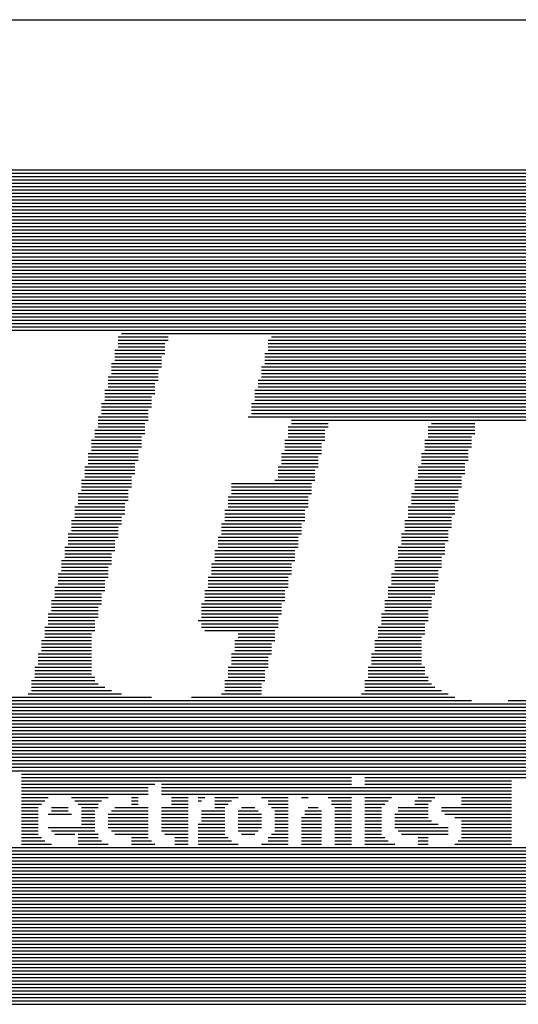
# Model space of a CAD drawing. Extents: x 0.2 to 21.7, y 0.2 to 7.8.
# Tile 8 of 23: x 6.082 to 6.381, y 1.01 to 1.6. Entities that reach past the tile are written whole.
import ezdxf

# ---------------------------------------------------------------- set-up
doc = ezdxf.new("R2010")
doc.units = 0
doc.layers.add('MECHANICAL16', color=56, linetype='CONTINUOUS')

msp = doc.modelspace()

# ---------------------------------------------------------------- linework, layer by layer
at = {"layer": 'MECHANICAL16'}
for p, q in [((5.6, 1.6), (7, 1.6)), ((5.803, 1.506), (6.895, 1.506)), ((5.809, 1.508), (6.895, 1.508)), ((5.821, 1.51), (6.895, 1.51)), ((5.787, 1.5), (6.895, 1.5)), ((5.791, 1.502), (6.895, 1.502)), ((5.797, 1.504), (6.895, 1.504)), ((5.775, 1.494), (6.895, 1.494)), ((5.779, 1.496), (6.895, 1.496)), ((5.783, 1.498), (6.895, 1.498)), ((5.765, 1.488), (6.895, 1.488)), ((5.769, 1.49), (6.895, 1.49)), ((5.771, 1.492), (6.895, 1.492)), ((5.759, 1.482), (6.895, 1.482)), ((5.761, 1.484), (6.895, 1.484)), ((5.763, 1.486), (6.895, 1.486)), ((5.751, 1.476), (6.895, 1.476)), ((5.753, 1.478), (6.895, 1.478)), ((5.755, 1.48), (6.895, 1.48)), ((5.745, 1.47), (6.895, 1.47)), ((5.747, 1.472), (6.895, 1.472)), ((5.749, 1.474), (6.895, 1.474)), ((5.741, 1.464), (6.895, 1.464)), ((5.743, 1.466), (6.895, 1.466)), ((5.745, 1.468), (6.895, 1.468)), ((5.737, 1.46), (6.895, 1.46)), ((5.737, 1.458), (6.895, 1.458)), ((5.739, 1.462), (6.895, 1.462)), ((5.731, 1.452), (6.895, 1.452)), ((5.733, 1.454), (6.895, 1.454)), ((5.735, 1.456), (6.895, 1.456)), ((5.729, 1.448), (6.895, 1.448)), ((5.729, 1.446), (6.895, 1.446)), ((5.731, 1.45), (6.895, 1.45)), ((5.725, 1.442), (6.895, 1.442)), ((5.725, 1.44), (6.895, 1.44)), ((5.727, 1.444), (6.895, 1.444)), ((5.723, 1.436), (6.895, 1.436)), ((5.723, 1.434), (6.895, 1.434)), ((5.725, 1.438), (6.895, 1.438)), ((5.719, 1.428), (6.895, 1.428)), ((5.721, 1.432), (6.895, 1.432)), ((5.721, 1.43), (6.895, 1.43)), ((5.717, 1.422), (6.895, 1.422)), ((5.719, 1.426), (6.895, 1.426)), ((5.719, 1.424), (6.895, 1.424)), ((5.717, 1.42), (6.895, 1.42)), ((5.717, 1.418), (6.895, 1.418)), ((5.715, 1.414), (6.895, 1.414)), ((5.717, 1.416), (6.895, 1.416)), ((6.143, 1.412), (6.895, 1.412)), ((6.141, 1.41), (6.171, 1.41)), ((6.141, 1.408), (6.171, 1.408)), ((6.141, 1.406), (6.169, 1.406)), ((6.231, 1.408), (6.895, 1.408)), ((6.231, 1.406), (6.895, 1.406)), ((6.233, 1.41), (6.895, 1.41)), ((6.139, 1.402), (6.169, 1.402)), ((6.139, 1.4), (6.169, 1.4)), ((6.141, 1.404), (6.169, 1.404)), ((6.229, 1.4), (6.895, 1.4)), ((6.231, 1.404), (6.895, 1.404)), ((6.231, 1.402), (6.895, 1.402)), ((6.137, 1.394), (6.167, 1.394)), ((6.139, 1.398), (6.167, 1.398)), ((6.139, 1.396), (6.167, 1.396)), ((6.229, 1.398), (6.895, 1.398)), ((6.229, 1.396), (6.895, 1.396)), ((6.229, 1.394), (6.895, 1.394)), ((6.137, 1.392), (6.167, 1.392)), ((6.137, 1.39), (6.165, 1.39)), ((6.137, 1.388), (6.165, 1.388)), ((6.227, 1.392), (6.895, 1.392)), ((6.227, 1.39), (6.895, 1.39)), ((6.227, 1.388), (6.895, 1.388)), ((6.135, 1.386), (6.165, 1.386)), ((6.135, 1.384), (6.165, 1.384)), ((6.135, 1.382), (6.163, 1.382)), ((6.225, 1.384), (6.895, 1.384)), ((6.225, 1.382), (6.895, 1.382)), ((6.227, 1.386), (6.895, 1.386)), ((6.133, 1.378), (6.163, 1.378)), ((6.133, 1.376), (6.163, 1.376)), ((6.135, 1.38), (6.163, 1.38)), ((6.223, 1.378), (6.895, 1.378)), ((6.223, 1.376), (6.895, 1.376)), ((6.225, 1.38), (6.895, 1.38)), ((6.131, 1.37), (6.161, 1.37)), ((6.133, 1.374), (6.161, 1.374)), ((6.133, 1.372), (6.161, 1.372)), ((6.221, 1.37), (6.895, 1.37)), ((6.223, 1.374), (6.895, 1.374)), ((6.223, 1.372), (6.895, 1.372)), ((6.131, 1.368), (6.161, 1.368)), ((6.131, 1.366), (6.159, 1.366)), ((6.131, 1.364), (6.159, 1.364)), ((6.221, 1.368), (6.895, 1.368)), ((6.221, 1.366), (6.895, 1.366)), ((6.221, 1.364), (6.645, 1.364)), ((6.129, 1.362), (6.159, 1.362)), ((6.129, 1.36), (6.159, 1.36)), ((6.129, 1.358), (6.157, 1.358)), ((6.219, 1.362), (6.633, 1.362)), ((6.245, 1.36), (6.627, 1.36)), ((6.245, 1.358), (6.267, 1.358)), ((6.329, 1.358), (6.355, 1.358)), ((6.127, 1.354), (6.157, 1.354)), ((6.127, 1.352), (6.157, 1.352)), ((6.129, 1.356), (6.157, 1.356)), ((6.243, 1.356), (6.267, 1.356)), ((6.243, 1.354), (6.265, 1.354)), ((6.243, 1.352), (6.265, 1.352)), ((6.327, 1.356), (6.355, 1.356)), ((6.327, 1.354), (6.355, 1.354)), ((6.327, 1.352), (6.355, 1.352)), ((6.125, 1.348), (6.155, 1.348)), ((6.125, 1.346), (6.155, 1.346)), ((6.127, 1.35), (6.155, 1.35)), ((6.241, 1.348), (6.265, 1.348)), ((6.241, 1.346), (6.263, 1.346)), ((6.243, 1.35), (6.265, 1.35)), ((6.325, 1.348), (6.353, 1.348)), ((6.325, 1.346), (6.353, 1.346)), ((6.327, 1.35), (6.353, 1.35)), ((6.123, 1.34), (6.153, 1.34)), ((6.125, 1.344), (6.155, 1.344)), ((6.125, 1.342), (6.153, 1.342)), ((6.239, 1.34), (6.263, 1.34)), ((6.241, 1.344), (6.263, 1.344)), ((6.241, 1.342), (6.263, 1.342)), ((6.323, 1.34), (6.351, 1.34)), ((6.325, 1.344), (6.353, 1.344)), ((6.325, 1.342), (6.351, 1.342)), ((6.123, 1.338), (6.153, 1.338)), ((6.123, 1.336), (6.153, 1.336)), ((6.123, 1.334), (6.151, 1.334)), ((6.239, 1.338), (6.261, 1.338)), ((6.239, 1.336), (6.261, 1.336)), ((6.239, 1.334), (6.261, 1.334)), ((6.323, 1.338), (6.351, 1.338)), ((6.323, 1.336), (6.351, 1.336)), ((6.323, 1.334), (6.349, 1.334)), ((6.121, 1.332), (6.151, 1.332)), ((6.121, 1.33), (6.151, 1.33)), ((6.121, 1.328), (6.151, 1.328)), ((6.237, 1.332), (6.261, 1.332)), ((6.237, 1.33), (6.259, 1.33)), ((6.237, 1.328), (6.259, 1.328)), ((6.321, 1.332), (6.349, 1.332)), ((6.321, 1.33), (6.349, 1.33)), ((6.321, 1.328), (6.349, 1.328)), ((6.119, 1.324), (6.149, 1.324)), ((6.119, 1.322), (6.149, 1.322)), ((6.121, 1.326), (6.149, 1.326)), ((6.209, 1.322), (6.257, 1.322)), ((6.235, 1.324), (6.259, 1.324)), ((6.237, 1.326), (6.259, 1.326)), ((6.319, 1.324), (6.347, 1.324)), ((6.319, 1.322), (6.347, 1.322)), ((6.321, 1.326), (6.347, 1.326)), ((6.117, 1.316), (6.147, 1.316)), ((6.119, 1.32), (6.149, 1.32)), ((6.119, 1.318), (6.147, 1.318)), ((6.209, 1.32), (6.257, 1.32)), ((6.209, 1.318), (6.257, 1.318)), ((6.209, 1.316), (6.257, 1.316)), ((6.317, 1.316), (6.345, 1.316)), ((6.319, 1.32), (6.347, 1.32)), ((6.319, 1.318), (6.345, 1.318)), ((6.117, 1.314), (6.147, 1.314)), ((6.117, 1.312), (6.147, 1.312)), ((6.117, 1.31), (6.145, 1.31)), ((6.207, 1.314), (6.255, 1.314)), ((6.207, 1.312), (6.255, 1.312)), ((6.207, 1.31), (6.255, 1.31)), ((6.317, 1.314), (6.345, 1.314)), ((6.317, 1.312), (6.345, 1.312)), ((6.317, 1.31), (6.343, 1.31)), ((6.115, 1.308), (6.145, 1.308)), ((6.115, 1.306), (6.145, 1.306)), ((6.115, 1.304), (6.145, 1.304)), ((6.205, 1.306), (6.253, 1.306)), ((6.205, 1.304), (6.253, 1.304)), ((6.207, 1.308), (6.255, 1.308)), ((6.315, 1.308), (6.343, 1.308)), ((6.315, 1.306), (6.343, 1.306)), ((6.315, 1.304), (6.343, 1.304)), ((6.113, 1.3), (6.143, 1.3)), ((6.115, 1.302), (6.143, 1.302)), ((6.205, 1.302), (6.253, 1.302)), ((6.205, 1.3), (6.253, 1.3)), ((6.313, 1.3), (6.341, 1.3)), ((6.315, 1.302), (6.341, 1.302)), ((6.113, 1.298), (6.143, 1.298)), ((6.113, 1.296), (6.141, 1.296)), ((6.113, 1.294), (6.141, 1.294)), ((6.203, 1.298), (6.251, 1.298)), ((6.203, 1.296), (6.251, 1.296)), ((6.203, 1.294), (6.251, 1.294)), ((6.313, 1.298), (6.341, 1.298)), ((6.313, 1.296), (6.341, 1.296)), ((6.313, 1.294), (6.339, 1.294)), ((6.111, 1.292), (6.141, 1.292)), ((6.111, 1.29), (6.141, 1.29)), ((6.111, 1.288), (6.139, 1.288)), ((6.201, 1.29), (6.249, 1.29)), ((6.201, 1.288), (6.249, 1.288)), ((6.203, 1.292), (6.251, 1.292)), ((6.311, 1.292), (6.339, 1.292)), ((6.311, 1.29), (6.339, 1.29)), ((6.311, 1.288), (6.339, 1.288)), ((6.109, 1.284), (6.139, 1.284)), ((6.109, 1.282), (6.139, 1.282)), ((6.111, 1.286), (6.139, 1.286)), ((6.199, 1.282), (6.247, 1.282)), ((6.201, 1.286), (6.249, 1.286)), ((6.201, 1.284), (6.249, 1.284)), ((6.309, 1.284), (6.337, 1.284)), ((6.309, 1.282), (6.337, 1.282)), ((6.311, 1.286), (6.337, 1.286)), ((6.107, 1.276), (6.137, 1.276)), ((6.109, 1.28), (6.137, 1.28)), ((6.109, 1.278), (6.137, 1.278)), ((6.199, 1.28), (6.247, 1.28)), ((6.199, 1.278), (6.247, 1.278)), ((6.199, 1.276), (6.247, 1.276)), ((6.307, 1.276), (6.335, 1.276)), ((6.309, 1.28), (6.337, 1.28)), ((6.309, 1.278), (6.335, 1.278)), ((6.107, 1.274), (6.137, 1.274)), ((6.107, 1.272), (6.135, 1.272)), ((6.107, 1.27), (6.135, 1.27)), ((6.197, 1.274), (6.245, 1.274)), ((6.197, 1.272), (6.245, 1.272)), ((6.197, 1.27), (6.245, 1.27)), ((6.307, 1.274), (6.335, 1.274)), ((6.307, 1.272), (6.335, 1.272)), ((6.307, 1.27), (6.333, 1.27)), ((6.105, 1.268), (6.135, 1.268)), ((6.105, 1.266), (6.135, 1.266)), ((6.105, 1.264), (6.133, 1.264)), ((6.195, 1.266), (6.243, 1.266)), ((6.195, 1.264), (6.243, 1.264)), ((6.197, 1.268), (6.245, 1.268)), ((6.305, 1.268), (6.333, 1.268)), ((6.305, 1.266), (6.333, 1.266)), ((6.305, 1.264), (6.333, 1.264)), ((6.103, 1.26), (6.133, 1.26)), ((6.103, 1.258), (6.133, 1.258)), ((6.105, 1.262), (6.133, 1.262)), ((6.193, 1.258), (6.241, 1.258)), ((6.195, 1.262), (6.243, 1.262)), ((6.195, 1.26), (6.243, 1.26)), ((6.303, 1.26), (6.331, 1.26)), ((6.303, 1.258), (6.331, 1.258)), ((6.305, 1.262), (6.331, 1.262)), ((6.101, 1.252), (6.131, 1.252)), ((6.103, 1.256), (6.131, 1.256)), ((6.103, 1.254), (6.131, 1.254)), ((6.193, 1.256), (6.241, 1.256)), ((6.193, 1.254), (6.241, 1.254)), ((6.193, 1.252), (6.241, 1.252)), ((6.301, 1.252), (6.329, 1.252)), ((6.303, 1.256), (6.331, 1.256)), ((6.303, 1.254), (6.329, 1.254)), ((6.101, 1.25), (6.131, 1.25)), ((6.101, 1.248), (6.129, 1.248)), ((6.101, 1.246), (6.129, 1.246)), ((6.191, 1.25), (6.239, 1.25)), ((6.191, 1.248), (6.239, 1.248)), ((6.191, 1.246), (6.239, 1.246)), ((6.301, 1.25), (6.329, 1.25)), ((6.301, 1.248), (6.329, 1.248)), ((6.301, 1.246), (6.327, 1.246)), ((6.099, 1.244), (6.129, 1.244)), ((6.099, 1.242), (6.129, 1.242)), ((6.099, 1.24), (6.127, 1.24)), ((6.189, 1.24), (6.237, 1.24)), ((6.191, 1.244), (6.239, 1.244)), ((6.191, 1.242), (6.237, 1.242)), ((6.299, 1.244), (6.327, 1.244)), ((6.299, 1.242), (6.327, 1.242)), ((6.299, 1.24), (6.327, 1.24)), ((6.097, 1.236), (6.127, 1.236)), ((6.097, 1.234), (6.127, 1.234)), ((6.099, 1.238), (6.127, 1.238)), ((6.191, 1.238), (6.237, 1.238)), ((6.191, 1.236), (6.237, 1.236)), ((6.193, 1.234), (6.235, 1.234)), ((6.297, 1.236), (6.325, 1.236)), ((6.297, 1.234), (6.325, 1.234)), ((6.299, 1.238), (6.325, 1.238)), ((6.095, 1.228), (6.125, 1.228)), ((6.097, 1.232), (6.125, 1.232)), ((6.097, 1.23), (6.125, 1.23)), ((6.211, 1.228), (6.235, 1.228)), ((6.213, 1.232), (6.235, 1.232)), ((6.213, 1.23), (6.235, 1.23)), ((6.295, 1.228), (6.323, 1.228)), ((6.297, 1.232), (6.325, 1.232)), ((6.297, 1.23), (6.323, 1.23)), ((6.095, 1.226), (6.125, 1.226)), ((6.095, 1.224), (6.125, 1.224)), ((6.095, 1.222), (6.125, 1.222)), ((6.211, 1.226), (6.233, 1.226)), ((6.211, 1.224), (6.233, 1.224)), ((6.211, 1.222), (6.233, 1.222)), ((6.295, 1.226), (6.323, 1.226)), ((6.295, 1.224), (6.323, 1.224)), ((6.295, 1.222), (6.323, 1.222)), ((6.093, 1.22), (6.125, 1.22)), ((6.093, 1.218), (6.125, 1.218)), ((6.093, 1.216), (6.125, 1.216)), ((6.209, 1.22), (6.233, 1.22)), ((6.209, 1.218), (6.231, 1.218)), ((6.209, 1.216), (6.231, 1.216)), ((6.293, 1.22), (6.323, 1.22)), ((6.293, 1.218), (6.323, 1.218)), ((6.293, 1.216), (6.323, 1.216)), ((6.091, 1.212), (6.125, 1.212)), ((6.091, 1.21), (6.125, 1.21)), ((6.093, 1.214), (6.125, 1.214)), ((6.207, 1.212), (6.231, 1.212)), ((6.207, 1.21), (6.229, 1.21)), ((6.209, 1.214), (6.231, 1.214)), ((6.291, 1.212), (6.325, 1.212)), ((6.291, 1.21), (6.325, 1.21)), ((6.293, 1.214), (6.323, 1.214)), ((6.089, 1.204), (6.127, 1.204)), ((6.091, 1.208), (6.125, 1.208)), ((6.091, 1.206), (6.127, 1.206)), ((6.205, 1.204), (6.229, 1.204)), ((6.207, 1.208), (6.229, 1.208)), ((6.207, 1.206), (6.229, 1.206)), ((6.289, 1.204), (6.327, 1.204)), ((6.291, 1.208), (6.325, 1.208)), ((6.291, 1.206), (6.327, 1.206)), ((6.089, 1.202), (6.129, 1.202)), ((6.089, 1.2), (6.133, 1.2)), ((6.089, 1.198), (6.137, 1.198)), ((6.205, 1.202), (6.227, 1.202)), ((6.205, 1.2), (6.227, 1.2)), ((6.205, 1.198), (6.227, 1.198)), ((6.289, 1.202), (6.329, 1.202)), ((6.289, 1.2), (6.331, 1.2)), ((6.289, 1.198), (6.335, 1.198)), ((5.715, 1.194), (6.161, 1.194)), ((5.715, 1.192), (6.353, 1.192)), ((6.087, 1.196), (6.143, 1.196)), ((6.185, 1.194), (6.343, 1.194)), ((6.203, 1.196), (6.227, 1.196)), ((6.287, 1.196), (6.339, 1.196)), ((6.375, 1.192), (6.895, 1.192)), ((5.715, 1.19), (6.895, 1.19)), ((5.715, 1.188), (6.895, 1.188)), ((5.715, 1.186), (6.895, 1.186)), ((5.715, 1.184), (6.895, 1.184)), ((5.715, 1.182), (6.895, 1.182)), ((5.715, 1.18), (6.895, 1.18)), ((5.715, 1.178), (6.895, 1.178)), ((5.715, 1.176), (6.895, 1.176)), ((5.715, 1.174), (6.895, 1.174)), ((5.715, 1.172), (6.895, 1.172)), ((5.715, 1.17), (6.895, 1.17)), ((5.715, 1.168), (6.895, 1.168)), ((5.715, 1.166), (6.895, 1.166)), ((5.715, 1.164), (6.895, 1.164)), ((5.715, 1.162), (6.895, 1.162)), ((5.715, 1.16), (6.895, 1.16)), ((5.715, 1.158), (6.895, 1.158)), ((5.715, 1.156), (6.895, 1.156)), ((5.715, 1.154), (6.895, 1.154)), ((5.715, 1.152), (6.895, 1.152)), ((5.715, 1.15), (6.895, 1.15)), ((6.083, 1.148), (6.777, 1.148)), ((6.083, 1.146), (6.281, 1.146)), ((6.289, 1.146), (6.483, 1.146)), ((6.083, 1.144), (6.281, 1.144)), ((6.083, 1.142), (6.163, 1.142)), ((6.083, 1.14), (6.159, 1.14)), ((6.167, 1.142), (6.281, 1.142)), ((6.167, 1.14), (6.377, 1.14)), ((6.289, 1.144), (6.377, 1.144)), ((6.289, 1.142), (6.377, 1.142)), ((6.083, 1.138), (6.159, 1.138)), ((6.083, 1.136), (6.159, 1.136)), ((6.083, 1.134), (6.099, 1.134)), ((6.113, 1.134), (6.135, 1.134)), ((6.149, 1.134), (6.153, 1.134)), ((6.167, 1.138), (6.377, 1.138)), ((6.167, 1.136), (6.377, 1.136)), ((6.173, 1.134), (6.183, 1.134)), ((6.189, 1.134), (6.193, 1.134)), ((6.199, 1.134), (6.213, 1.134)), ((6.227, 1.134), (6.243, 1.134)), ((6.251, 1.134), (6.255, 1.134)), ((6.267, 1.134), (6.281, 1.134)), ((6.289, 1.134), (6.305, 1.134)), ((6.321, 1.134), (6.331, 1.134)), ((6.347, 1.134), (6.377, 1.134)), ((6.083, 1.132), (6.097, 1.132)), ((6.083, 1.13), (6.095, 1.13)), ((6.083, 1.128), (6.093, 1.128)), ((6.101, 1.128), (6.111, 1.128)), ((6.115, 1.132), (6.131, 1.132)), ((6.117, 1.13), (6.129, 1.13)), ((6.119, 1.128), (6.129, 1.128)), ((6.139, 1.128), (6.159, 1.128)), ((6.149, 1.132), (6.153, 1.132)), ((6.149, 1.13), (6.153, 1.13)), ((6.167, 1.128), (6.183, 1.128)), ((6.173, 1.132), (6.183, 1.132)), ((6.173, 1.13), (6.183, 1.13)), ((6.189, 1.132), (6.191, 1.132)), ((6.199, 1.132), (6.209, 1.132)), ((6.199, 1.13), (6.207, 1.13)), ((6.199, 1.128), (6.205, 1.128)), ((6.215, 1.128), (6.223, 1.128)), ((6.231, 1.132), (6.243, 1.132)), ((6.231, 1.13), (6.243, 1.13)), ((6.233, 1.128), (6.243, 1.128)), ((6.255, 1.128), (6.261, 1.128)), ((6.269, 1.132), (6.281, 1.132)), ((6.269, 1.13), (6.281, 1.13)), ((6.271, 1.128), (6.281, 1.128)), ((6.289, 1.132), (6.303, 1.132)), ((6.289, 1.13), (6.301, 1.13)), ((6.289, 1.128), (6.299, 1.128)), ((6.309, 1.128), (6.327, 1.128)), ((6.319, 1.132), (6.329, 1.132)), ((6.319, 1.13), (6.327, 1.13)), ((6.335, 1.128), (6.377, 1.128)), ((6.347, 1.132), (6.377, 1.132)), ((6.347, 1.13), (6.377, 1.13)), ((6.083, 1.126), (6.093, 1.126)), ((6.083, 1.124), (6.093, 1.124)), ((6.083, 1.122), (6.093, 1.122)), ((6.099, 1.124), (6.113, 1.124)), ((6.101, 1.126), (6.111, 1.126)), ((6.119, 1.126), (6.127, 1.126)), ((6.119, 1.124), (6.127, 1.124)), ((6.119, 1.122), (6.127, 1.122)), ((6.135, 1.124), (6.159, 1.124)), ((6.135, 1.122), (6.159, 1.122)), ((6.137, 1.126), (6.159, 1.126)), ((6.167, 1.126), (6.183, 1.126)), ((6.167, 1.124), (6.183, 1.124)), ((6.167, 1.122), (6.183, 1.122)), ((6.191, 1.126), (6.205, 1.126)), ((6.191, 1.124), (6.205, 1.124)), ((6.191, 1.122), (6.205, 1.122)), ((6.213, 1.126), (6.225, 1.126)), ((6.213, 1.124), (6.227, 1.124)), ((6.213, 1.122), (6.227, 1.122)), ((6.235, 1.126), (6.243, 1.126)), ((6.235, 1.124), (6.243, 1.124)), ((6.235, 1.122), (6.243, 1.122)), ((6.251, 1.122), (6.263, 1.122)), ((6.253, 1.126), (6.263, 1.126)), ((6.253, 1.124), (6.263, 1.124)), ((6.271, 1.126), (6.281, 1.126)), ((6.271, 1.124), (6.281, 1.124)), ((6.271, 1.122), (6.281, 1.122)), ((6.289, 1.126), (6.299, 1.126)), ((6.289, 1.124), (6.299, 1.124)), ((6.289, 1.122), (6.299, 1.122)), ((6.307, 1.124), (6.327, 1.124)), ((6.307, 1.122), (6.327, 1.122)), ((6.309, 1.126), (6.327, 1.126)), ((6.335, 1.126), (6.377, 1.126)), ((6.337, 1.124), (6.377, 1.124)), ((6.343, 1.122), (6.377, 1.122)), ((6.083, 1.12), (6.093, 1.12)), ((6.083, 1.118), (6.093, 1.118)), ((6.083, 1.116), (6.093, 1.116)), ((6.099, 1.116), (6.127, 1.116)), ((6.119, 1.12), (6.127, 1.12)), ((6.119, 1.118), (6.127, 1.118)), ((6.135, 1.12), (6.159, 1.12)), ((6.135, 1.118), (6.159, 1.118)), ((6.135, 1.116), (6.159, 1.116)), ((6.167, 1.12), (6.183, 1.12)), ((6.167, 1.118), (6.183, 1.118)), ((6.167, 1.116), (6.183, 1.116)), ((6.189, 1.118), (6.205, 1.118)), ((6.189, 1.116), (6.205, 1.116)), ((6.191, 1.12), (6.205, 1.12)), ((6.213, 1.12), (6.227, 1.12)), ((6.213, 1.118), (6.227, 1.118)), ((6.213, 1.116), (6.227, 1.116)), ((6.235, 1.12), (6.243, 1.12)), ((6.235, 1.118), (6.243, 1.118)), ((6.235, 1.116), (6.243, 1.116)), ((6.251, 1.12), (6.263, 1.12)), ((6.251, 1.118), (6.263, 1.118)), ((6.251, 1.116), (6.263, 1.116)), ((6.271, 1.12), (6.281, 1.12)), ((6.271, 1.118), (6.281, 1.118)), ((6.271, 1.116), (6.281, 1.116)), ((6.289, 1.12), (6.299, 1.12)), ((6.289, 1.118), (6.299, 1.118)), ((6.289, 1.116), (6.299, 1.116)), ((6.307, 1.12), (6.329, 1.12)), ((6.307, 1.118), (6.333, 1.118)), ((6.307, 1.116), (6.339, 1.116)), ((6.347, 1.12), (6.377, 1.12)), ((6.347, 1.118), (6.377, 1.118)), ((6.347, 1.116), (6.377, 1.116)), ((6.083, 1.114), (6.093, 1.114)), ((6.083, 1.112), (6.093, 1.112)), ((6.083, 1.11), (6.095, 1.11)), ((6.101, 1.114), (6.127, 1.114)), ((6.103, 1.112), (6.115, 1.112)), ((6.117, 1.112), (6.129, 1.112)), ((6.117, 1.11), (6.129, 1.11)), ((6.137, 1.114), (6.159, 1.114)), ((6.139, 1.112), (6.159, 1.112)), ((6.149, 1.11), (6.159, 1.11)), ((6.167, 1.114), (6.183, 1.114)), ((6.169, 1.112), (6.183, 1.112)), ((6.175, 1.11), (6.183, 1.11)), ((6.189, 1.114), (6.205, 1.114)), ((6.189, 1.112), (6.205, 1.112)), ((6.189, 1.11), (6.207, 1.11)), ((6.213, 1.114), (6.225, 1.114)), ((6.215, 1.112), (6.223, 1.112)), ((6.231, 1.11), (6.243, 1.11)), ((6.233, 1.112), (6.243, 1.112)), ((6.235, 1.114), (6.243, 1.114)), ((6.251, 1.114), (6.263, 1.114)), ((6.251, 1.112), (6.263, 1.112)), ((6.251, 1.11), (6.263, 1.11)), ((6.271, 1.114), (6.281, 1.114)), ((6.271, 1.112), (6.281, 1.112)), ((6.271, 1.11), (6.281, 1.11)), ((6.289, 1.114), (6.299, 1.114)), ((6.289, 1.112), (6.299, 1.112)), ((6.289, 1.11), (6.301, 1.11)), ((6.309, 1.114), (6.339, 1.114)), ((6.311, 1.112), (6.339, 1.112)), ((6.321, 1.11), (6.327, 1.11)), ((6.347, 1.114), (6.377, 1.114)), ((6.347, 1.112), (6.377, 1.112)), ((6.347, 1.11), (6.377, 1.11)), ((6.011, 1.104), (6.519, 1.104)), ((6.083, 1.108), (6.097, 1.108)), ((6.083, 1.106), (6.101, 1.106)), ((6.117, 1.108), (6.131, 1.108)), ((6.117, 1.106), (6.135, 1.106)), ((6.149, 1.108), (6.161, 1.108)), ((6.149, 1.106), (6.163, 1.106)), ((6.175, 1.108), (6.183, 1.108)), ((6.175, 1.106), (6.183, 1.106)), ((6.189, 1.108), (6.209, 1.108)), ((6.189, 1.106), (6.213, 1.106)), ((6.227, 1.106), (6.243, 1.106)), ((6.231, 1.108), (6.243, 1.108)), ((6.251, 1.108), (6.263, 1.108)), ((6.251, 1.106), (6.263, 1.106)), ((6.271, 1.108), (6.281, 1.108)), ((6.271, 1.106), (6.281, 1.106)), ((6.289, 1.108), (6.303, 1.108)), ((6.289, 1.106), (6.307, 1.106)), ((6.321, 1.108), (6.327, 1.108)), ((6.321, 1.106), (6.327, 1.106)), ((6.343, 1.106), (6.377, 1.106)), ((6.345, 1.108), (6.377, 1.108)), ((6.009, 1.1), (6.503, 1.1)), ((6.009, 1.098), (6.503, 1.098)), ((6.011, 1.102), (6.519, 1.102)), ((5.715, 1.092), (6.895, 1.092)), ((6.005, 1.094), (6.505, 1.094)), ((6.007, 1.096), (6.503, 1.096)), ((5.715, 1.09), (6.895, 1.09)), ((5.715, 1.088), (6.895, 1.088)), ((5.715, 1.086), (6.895, 1.086)), ((5.715, 1.084), (6.895, 1.084)), ((5.715, 1.082), (6.895, 1.082)), ((5.715, 1.08), (6.895, 1.08)), ((5.715, 1.078), (6.895, 1.078)), ((5.715, 1.076), (6.895, 1.076)), ((5.715, 1.074), (6.895, 1.074)), ((5.715, 1.072), (6.895, 1.072)), ((5.715, 1.07), (6.895, 1.07)), ((5.715, 1.068), (6.895, 1.068)), ((5.715, 1.066), (6.895, 1.066)), ((5.715, 1.064), (6.893, 1.064)), ((5.715, 1.062), (6.893, 1.062)), ((5.715, 1.06), (6.893, 1.06)), ((5.715, 1.058), (6.891, 1.058)), ((5.715, 1.056), (6.891, 1.056)), ((5.715, 1.054), (6.891, 1.054)), ((5.715, 1.052), (6.889, 1.052)), ((5.715, 1.05), (6.889, 1.05)), ((5.715, 1.048), (6.887, 1.048)), ((5.715, 1.046), (6.887, 1.046)), ((5.715, 1.044), (6.885, 1.044)), ((5.715, 1.042), (6.883, 1.042)), ((5.715, 1.04), (6.883, 1.04)), ((5.715, 1.038), (6.881, 1.038)), ((5.715, 1.036), (6.879, 1.036)), ((5.715, 1.034), (6.877, 1.034)), ((5.715, 1.032), (6.875, 1.032)), ((5.715, 1.03), (6.873, 1.03)), ((5.715, 1.028), (6.871, 1.028)), ((5.715, 1.026), (6.869, 1.026)), ((5.715, 1.024), (6.867, 1.024)), ((5.715, 1.022), (6.865, 1.022)), ((5.715, 1.02), (6.863, 1.02)), ((5.715, 1.018), (6.859, 1.018)), ((5.715, 1.016), (6.857, 1.016)), ((5.715, 1.014), (6.853, 1.014)), ((5.715, 1.012), (6.849, 1.012)), ((5.715, 1.01), (6.845, 1.01))]:
    msp.add_line(p, q, dxfattribs=at)

doc.saveas('drawing.dxf')
